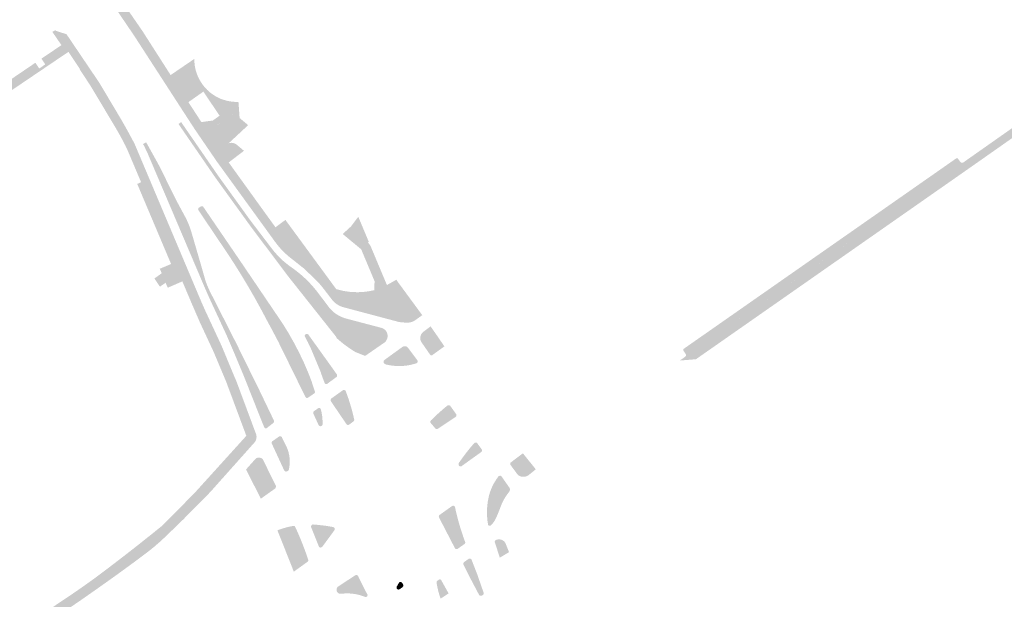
# Model space of a CAD drawing. Header units: inches. Extents: x 83219 to 84793, y 445831 to 447244.
# Tile 11 of 17: x 83912 to 84154, y 446437 to 446579. Entities that reach past the tile are written whole.
import ezdxf

# ---------------------------------------------------------------- set-up
doc = ezdxf.new("R2010")
doc.units = ezdxf.units.IN
doc.header["$MEASUREMENT"] = 0

msp = doc.modelspace()

# ---------------------------------------------------------------- hatches: boundary and pattern name
for points in [[(83955.92, 446565.28), (83956.27, 446564.55), (83956.68, 446563.85), (83957.14, 446563.18), (83957.65, 446562.55), (83958.2, 446561.96), (83958.79, 446561.41), (83959.43, 446560.92), (83960.11, 446560.47), (83960.82, 446560.07), (83959.19, 446558.68), (83957.29, 446561.5), (83953.6, 446558.91), (83955.69, 446555.71), (83953.9, 446554.19), (83940.28, 446575.22), (83935.55, 446582.19), (83935.83, 446584.53), (83935.73, 446584.66), (83935.93, 446584.79), (83936.25, 446585.01), (83938.32, 446582.17), (83942.32, 446576.37), (83949.22, 446565.59), (83950.11, 446566.18), (83955.07, 446569.56), (83955.06, 446569.44), (83955.07, 446569.32), (83955.07, 446569.2), (83955.11, 446568.39), (83955.22, 446567.59), (83955.39, 446566.8), (83955.63, 446566.03), (83955.92, 446565.28)], [(83938.99, 446551.2), (83939.46, 446550.33), (83939.93, 446549.46), (83940.38, 446548.59), (83940.78, 446547.65), (83938.85, 446546.56), (83938.49, 446547.41), (83938.1, 446548.2), (83937.7, 446548.97), (83937.29, 446549.75), (83936.77, 446550.72), (83936.22, 446551.69), (83935.66, 446552.65), (83929.53, 446562.91), (83926.91, 446566.89), (83926.85, 446567.14), (83924.08, 446571.29), (83922.35, 446572.94), (83920.28, 446575.97), (83920.11, 446576.21), (83920.59, 446576.46), (83920.83, 446576.62), (83920.95, 446576.47), (83923.6, 446575.63), (83931.21, 446564.37), (83931.76, 446563.54), (83937.01, 446554.73), (83937.52, 446553.84), (83938.02, 446552.96), (83938.52, 446552.06), (83938.99, 446551.2)], [(83885.15, 446547.72), (83894.23, 446553.87), (83895.19, 446552.46), (83897.42, 446553.98), (83896.47, 446555.38), (83905.04, 446561.19), (83905.65, 446561.57), (83906.61, 446560.17), (83908.58, 446561.53), (83907.62, 446562.93), (83909.22, 446564.04), (83915.93, 446568.6), (83916.88, 446567.19), (83918.37, 446568.2), (83917.42, 446569.61), (83922.35, 446572.94), (83924.08, 446571.29), (83905.18, 446558.51), (83903.32, 446557.35), (83886.22, 446545.66), (83885.11, 446547.26), (83885.15, 446547.72)], [(84161.53, 446553.7), (84147.18, 446543.62), (84147.04, 446543.83), (84144.29, 446544.04), (84159.04, 446554.41), (84170.25, 446562.57), (84173.31, 446564.79), (84174.35, 446563.35), (84161.39, 446553.91), (84161.53, 446553.7)], [(83966.07, 446556.96), (83958.47, 446551.84), (83955.16, 446552.25), (83953.9, 446554.19), (83955.69, 446555.71), (83956.79, 446554), (83959.61, 446554.39), (83961.29, 446555.58), (83961.17, 446555.75), (83959.19, 446558.68), (83960.82, 446560.07), (83961.57, 446559.73), (83962.3, 446559.48), (83963.04, 446559.27), (83963.8, 446559.11), (83964.5, 446559.02), (83965.21, 446558.97), (83965.92, 446558.96), (83966.07, 446556.96)], [(83966.21, 446555), (83968.31, 446553.26), (83965.73, 446550.85), (83960.56, 446553.24), (83966.07, 446556.96), (83966.21, 446555)], [(83951.82, 446553.99), (83960.97, 446540.74), (83960.27, 446540.3), (83951.16, 446553.54), (83951.82, 446553.99), (83951.82, 446553.99)], [(83965.73, 446550.85), (83963.52, 446548.8), (83963.34, 446548.73), (83963.17, 446548.64), (83961.49, 446547.47), (83960.63, 446544.26), (83955.16, 446552.25), (83958.47, 446551.84), (83960.55, 446553.25), (83965.73, 446550.85)], [(83943.2, 446549.03), (83943.8, 446547.97), (83946.22, 446543.61), (83947.79, 446540.48), (83950.41, 446535.15), (83952.31, 446531.61), (83952.97, 446530.39), (83953.27, 446529.76), (83953.55, 446529.13), (83953.81, 446528.49), (83953.95, 446528.11), (83954.08, 446527.74), (83954.21, 446527.36), (83954.6, 446526.04), (83956.69, 446518.88), (83957.79, 446515.04), (83957.95, 446514.57), (83958.13, 446514.09), (83958.32, 446513.62), (83958.51, 446513.17), (83958.71, 446512.73), (83958.92, 446512.29), (83965.45, 446499.43), (83971.19, 446487.77), (83973.67, 446482.6), (83971.44, 446480.92), (83967.24, 446491.52), (83964.54, 446497.98), (83962.96, 446501.64), (83958.74, 446510.74), (83957.53, 446513.49), (83943.43, 446546.63), (83943.19, 446547.12), (83942.95, 446547.61), (83942.71, 446548.1), (83942.5, 446548.5), (83942.45, 446548.6), (83943.2, 446549.03)], [(83940.78, 446547.65), (83950.63, 446524.34), (83956.97, 446509.34), (83957.79, 446507.51), (83961.76, 446498.97), (83962.13, 446498.08), (83964.95, 446491.29), (83965.36, 446490.37), (83970.23, 446477.29), (83970.3, 446477.09), (83967.86, 446476.79), (83962.91, 446490.08), (83959.81, 446497.46), (83956.42, 446504.74), (83954.45, 446509.29), (83952.11, 446514.8), (83950.64, 446514.16), (83948.55, 446513.25), (83947.97, 446514.45), (83946.6, 446513.5), (83945.23, 446515.51), (83947.05, 446516.81), (83946.56, 446517.9), (83949.34, 446519.08), (83941.01, 446538.78), (83941.95, 446539.22), (83938.85, 446546.56), (83940.78, 446547.65)], [(84004.95, 446514.94), (84011.16, 446506.49), (84009.89, 446505.57), (84009.38, 446505.2), (84009.09, 446505.04), (84008.79, 446504.9), (84008.48, 446504.79), (84008.13, 446504.7), (84007.77, 446504.65), (84007.41, 446504.63), (84007.05, 446504.64), (84006.95, 446504.65), (84005.93, 446504.75), (84005.7, 446504.77), (84005.65, 446504.78), (84005.6, 446504.79), (84005.55, 446504.79), (84005.43, 446504.82), (84005.31, 446504.84), (84005.19, 446504.87), (83991.64, 446508.47), (83991.15, 446508.64), (83990.68, 446508.86), (83990.23, 446509.12), (83989.81, 446509.43), (83989.41, 446509.78), (83989.05, 446510.17), (83986.59, 446513.36), (83985.95, 446514.12), (83985.27, 446514.84), (83982.19, 446517.85), (83979.05, 446520.34), (83978.45, 446520.81), (83977.88, 446521.3), (83977.33, 446521.8), (83976.79, 446522.33), (83976.12, 446523.05), (83975.49, 446523.81), (83974.89, 446524.59), (83974.86, 446524.64), (83960.63, 446544.26), (83961.49, 446547.47), (83963.17, 446548.64), (83963.34, 446548.73), (83963.52, 446548.8), (83963.71, 446548.85), (83963.9, 446548.88), (83964.1, 446548.9), (83964.27, 446548.9), (83964.44, 446548.88), (83964.62, 446548.86), (83964.78, 446548.81), (83964.95, 446548.76), (83965.11, 446548.69), (83965.26, 446548.6), (83965.41, 446548.51), (83967.28, 446546.94), (83963.52, 446544.07), (83972.55, 446531.54), (83975.04, 446528.11), (83977.48, 446529.93), (83989.99, 446512.89), (83991.69, 446512.46), (83993.43, 446512.21), (83995.18, 446512.13), (83996.59, 446512.19), (83997.99, 446512.36), (83999.37, 446512.64), (84002.47, 446513.9), (84004.27, 446514.92), (84004.79, 446515.22), (84004.95, 446514.94), (84004.95, 446514.94)], [(84144.29, 446544.04), (84075.86, 446496.23), (84075.9, 446496.26), (84075.93, 446496.29), (84075.96, 446496.32), (84075.99, 446496.36), (84076.01, 446496.4), (84076.03, 446496.44), (84076.05, 446496.48), (84076.06, 446496.52), (84076.07, 446496.56), (84076.07, 446496.61), (84076.07, 446496.65), (84076.07, 446496.69), (84076.07, 446496.74), (84076.06, 446496.78), (84076.04, 446496.82), (84076.03, 446496.86), (84076.01, 446496.9), (84075.44, 446497.75), (84075.43, 446497.77), (84075.41, 446497.8), (84075.4, 446497.84), (84075.4, 446497.87), (84075.39, 446497.9), (84075.39, 446497.93), (84075.39, 446497.96), (84075.4, 446498), (84075.4, 446498.03), (84075.41, 446498.06), (84075.43, 446498.09), (84075.44, 446498.12), (84075.46, 446498.14), (84075.48, 446498.17), (84075.5, 446498.19), (84142.58, 446545.06), (84142.61, 446545.08), (84142.64, 446545.09), (84142.66, 446545.1), (84142.69, 446545.11), (84142.72, 446545.12), (84142.75, 446545.12), (84142.79, 446545.12), (84142.82, 446545.12), (84142.84, 446545.11), (84142.87, 446545.11), (84142.9, 446545.1), (84142.93, 446545.09), (84142.95, 446545.07), (84142.98, 446545.05), (84143, 446545.04), (84143.02, 446545.02), (84143.04, 446544.99), (84143.61, 446544.18), (84143.64, 446544.15), (84143.67, 446544.12), (84143.7, 446544.09), (84143.74, 446544.06), (84143.78, 446544.04), (84143.82, 446544.02), (84143.86, 446544), (84143.91, 446543.99), (84143.96, 446543.98), (84144, 446543.98), (84144.05, 446543.98), (84144.1, 446543.98), (84144.15, 446543.99), (84144.2, 446544), (84144.24, 446544.02), (84144.29, 446544.04), (84144.29, 446544.04)], [(84147.04, 446543.83), (84114.13, 446520.81), (84113.12, 446522.26), (84144.27, 446544.03), (84144.3, 446544.04), (84147.04, 446543.83)], [(84147.18, 446543.62), (84114.26, 446520.61), (84114.13, 446520.81), (84147.04, 446543.83), (84147.18, 446543.62)], [(83960.97, 446540.74), (83968.84, 446529.82), (83973.68, 446523.47), (83974.53, 446522.36), (83975.09, 446521.71), (83975.67, 446521.07), (83976.28, 446520.46), (83977.01, 446519.78), (83977.78, 446519.14), (83978.57, 446518.53), (83979.93, 446517.57), (83981.23, 446516.52), (83982.47, 446515.41), (83983.42, 446514.45), (83984.33, 446513.45), (83985.2, 446512.41), (83988.21, 446508.4), (83988.64, 446507.91), (83989.1, 446507.45), (83989.61, 446507.03), (83990.15, 446506.66), (83990.81, 446506.27), (83991.51, 446505.95), (83992.24, 446505.7), (83992.62, 446505.6), (84001.19, 446503.34), (84001.31, 446503.3), (84001.44, 446503.24), (84001.55, 446503.18), (84001.69, 446503.1), (84001.82, 446503.01), (84001.94, 446502.91), (83994.36, 446497.63), (83993.56, 446498.14), (83992.78, 446498.68), (83992.01, 446499.24), (83991.36, 446499.76), (83990.71, 446500.29), (83990.09, 446500.85), (83989.99, 446501.13), (83989.57, 446505.35), (83982.09, 446514.95), (83977.98, 446516.27), (83968.81, 446528.49), (83960.27, 446540.3), (83960.97, 446540.74), (83960.97, 446540.74)], [(83981.47, 446488.26), (83975.69, 446500.03), (83975.24, 446500.89), (83974.79, 446501.74), (83974.34, 446502.6), (83973.88, 446503.45), (83973.42, 446504.3), (83972.96, 446505.15), (83971.4, 446508.09), (83969.79, 446511), (83968.12, 446513.88), (83966.58, 446516.44), (83964.99, 446518.98), (83963.36, 446521.49), (83956.08, 446532.3), (83956.06, 446532.33), (83956.04, 446532.37), (83956.03, 446532.41), (83956.02, 446532.44), (83956.01, 446532.48), (83956, 446532.52), (83956, 446532.56), (83956, 446532.61), (83956.01, 446532.65), (83956.02, 446532.68), (83956.03, 446532.72), (83956.05, 446532.76), (83956.07, 446532.8), (83956.09, 446532.83), (83956.11, 446532.86), (83956.14, 446532.89), (83956.17, 446532.92), (83956.2, 446532.94), (83956.23, 446532.96), (83956.62, 446533.22), (83956.66, 446533.24), (83956.69, 446533.26), (83956.73, 446533.27), (83956.77, 446533.29), (83956.82, 446533.3), (83956.86, 446533.3), (83956.9, 446533.3), (83956.94, 446533.3), (83956.99, 446533.3), (83957.03, 446533.29), (83957.07, 446533.28), (83957.11, 446533.26), (83957.14, 446533.24), (83957.18, 446533.22), (83957.21, 446533.19), (83957.24, 446533.16), (83957.27, 446533.13), (83957.29, 446533.1), (83957.3, 446533.09), (83966.39, 446519.78), (83976.76, 446504.48), (83978.16, 446502.22), (83979.48, 446499.9), (83980.72, 446497.54), (83981.91, 446495.08), (83983, 446492.56), (83984, 446490.02), (83981.47, 446488.26), (83981.47, 446488.26)], [(83995.42, 446530.7), (83998, 446524.55), (83997.81, 446524.42), (83993.65, 446528.35), (83995.42, 446530.7)], [(83998.44, 446523.5), (84001.72, 446515.67), (83999.42, 446514.86), (83996.14, 446522.68), (83991.63, 446526.43), (83991.75, 446526.61), (83993.65, 446528.35), (83997.81, 446524.42), (83998.44, 446523.5)], [(84114.13, 446520.81), (84078.41, 446495.83), (84078.53, 446495.64), (84074.55, 446495.32), (84075.86, 446496.23), (84113.12, 446522.26), (84114.13, 446520.81)], [(84114.26, 446520.61), (84078.53, 446495.64), (84078.41, 446495.83), (84114.13, 446520.81), (84114.26, 446520.61)], [(83977.98, 446516.27), (83982.09, 446514.95), (83989.57, 446505.35), (83989.99, 446501.13), (83977.98, 446516.27), (83977.98, 446516.27)], [(84001.72, 446515.67), (84002.47, 446513.9), (83999.37, 446512.64), (83999.42, 446514.86), (84001.72, 446515.67)], [(84015.03, 446501.12), (84016.61, 446498.8), (84013.65, 446496.67), (84013.62, 446496.65), (84013.59, 446496.63), (84013.56, 446496.62), (84013.52, 446496.61), (84013.48, 446496.6), (84013.45, 446496.59), (84013.41, 446496.59), (84013.37, 446496.59), (84013.34, 446496.6), (84013.31, 446496.61), (84013.28, 446496.62), (84013.25, 446496.63), (84013.22, 446496.64), (84013.19, 446496.66), (84013.16, 446496.68), (84013.14, 446496.7), (84013.11, 446496.73), (84013.09, 446496.75), (84013.07, 446496.78), (84013.06, 446496.81), (84011.02, 446499.75), (84010.93, 446499.89), (84010.86, 446500.04), (84010.79, 446500.2), (84010.74, 446500.36), (84010.71, 446500.53), (84010.69, 446500.69), (84010.68, 446500.86), (84010.69, 446501.03), (84010.71, 446501.2), (84010.75, 446501.37), (84010.8, 446501.53), (84010.87, 446501.69), (84010.95, 446501.84), (84011.05, 446501.99), (84011.15, 446502.12), (84011.27, 446502.25), (84011.4, 446502.36), (84013.22, 446503.72), (84015.03, 446501.12), (84015.03, 446501.12)], [(83986.38, 446491.82), (83986.15, 446492.53), (83983.85, 446498.05), (83982.99, 446499.86), (83982.28, 446501.19), (83982.27, 446501.23), (83982.26, 446501.27), (83982.25, 446501.31), (83982.24, 446501.36), (83982.24, 446501.4), (83982.25, 446501.44), (83982.26, 446501.48), (83982.27, 446501.53), (83982.28, 446501.57), (83982.3, 446501.6), (83982.32, 446501.63), (83982.34, 446501.67), (83982.37, 446501.7), (83982.4, 446501.72), (83982.43, 446501.75), (83982.46, 446501.77), (83982.49, 446501.79), (83982.53, 446501.81), (83982.57, 446501.83), (83982.61, 446501.84), (83982.65, 446501.85), (83982.7, 446501.86), (83982.74, 446501.86), (83982.78, 446501.86), (83982.82, 446501.86), (83982.87, 446501.85), (83982.91, 446501.84), (83982.95, 446501.82), (83982.99, 446501.8), (83983.02, 446501.78), (83983.06, 446501.76), (83983.09, 446501.73), (83983.12, 446501.7), (83983.15, 446501.67), (83983.17, 446501.64), (83988.88, 446493.69), (83986.38, 446491.82), (83986.38, 446491.82)], [(84001.82, 446499.72), (83997.3, 446496.59), (83997.25, 446496.57), (83997.2, 446496.56), (83997.15, 446496.54), (83997.1, 446496.53), (83997.05, 446496.53), (83996.99, 446496.53), (83996.94, 446496.53), (83996.89, 446496.54), (83996.84, 446496.56), (83994.98, 446497.31), (83994.74, 446497.41), (83994.72, 446497.42), (83994.71, 446497.42), (83994.69, 446497.43), (83994.58, 446497.49), (83994.47, 446497.56), (83994.36, 446497.63), (84001.94, 446502.91), (84002.08, 446502.78), (84002.2, 446502.64), (84002.31, 446502.48), (84002.4, 446502.32), (84002.48, 446502.15), (84002.54, 446501.98), (84002.59, 446501.8), (84002.62, 446501.61), (84002.64, 446501.42), (84002.63, 446501.24), (84002.62, 446501.06), (84002.58, 446500.89), (84002.53, 446500.71), (84002.47, 446500.55), (84002.39, 446500.39), (84002.3, 446500.23), (84002.2, 446500.09), (84002.08, 446499.95), (84001.96, 446499.83), (84001.82, 446499.72), (84001.82, 446499.72)], [(84007.67, 446498.45), (84009.94, 446495.41), (84009.96, 446495.37), (84009.98, 446495.33), (84010, 446495.28), (84010.01, 446495.24), (84010.02, 446495.19), (84010.03, 446495.14), (84010.03, 446495.09), (84010.02, 446495.04), (84010.02, 446495), (84010, 446494.95), (84009.99, 446494.91), (84009.97, 446494.86), (84009.94, 446494.82), (84009.91, 446494.78), (84009.88, 446494.75), (84009.85, 446494.72), (84009.81, 446494.69), (84009.77, 446494.66), (84009.72, 446494.64), (84009.68, 446494.62), (84008.43, 446494.28), (84007.14, 446494.05), (84005.85, 446493.95), (84004.64, 446493.98), (84003.45, 446494.11), (84002.26, 446494.34), (84002.21, 446494.36), (84002.15, 446494.39), (84002.1, 446494.41), (84002.04, 446494.44), (84001.99, 446494.47), (84001.94, 446494.51), (84001.9, 446494.54), (84001.86, 446494.57), (84001.82, 446494.6), (84001.79, 446494.64), (84001.75, 446494.67), (84001.72, 446494.71), (84001.69, 446494.75), (84001.67, 446494.8), (84001.66, 446494.84), (84001.64, 446494.89), (84001.63, 446494.93), (84001.63, 446494.98), (84001.63, 446495.03), (84001.63, 446495.08), (84001.64, 446495.13), (84001.65, 446495.18), (84001.67, 446495.22), (84001.69, 446495.27), (84001.71, 446495.31), (84001.74, 446495.36), (84001.77, 446495.39), (84001.81, 446495.43), (84006.29, 446498.67), (84006.36, 446498.71), (84006.44, 446498.75), (84006.52, 446498.79), (84006.61, 446498.81), (84006.7, 446498.83), (84006.79, 446498.84), (84006.87, 446498.84), (84006.96, 446498.84), (84007.05, 446498.83), (84007.14, 446498.81), (84007.23, 446498.78), (84007.32, 446498.74), (84007.4, 446498.69), (84007.47, 446498.64), (84007.54, 446498.58), (84007.61, 446498.52), (84007.67, 446498.45), (84007.67, 446498.45)], [(83990.02, 446491.26), (83987.84, 446489.63), (83987.8, 446489.6), (83987.76, 446489.58), (83987.72, 446489.56), (83987.68, 446489.55), (83987.64, 446489.54), (83987.59, 446489.54), (83987.55, 446489.53), (83987.51, 446489.54), (83987.46, 446489.54), (83987.42, 446489.55), (83987.38, 446489.56), (83987.34, 446489.58), (83987.31, 446489.6), (83987.27, 446489.62), (83987.24, 446489.65), (83987.21, 446489.67), (83987.18, 446489.7), (83987.15, 446489.73), (83986.38, 446491.82), (83988.88, 446493.69), (83990.12, 446491.93), (83990.14, 446491.9), (83990.16, 446491.86), (83990.18, 446491.83), (83990.19, 446491.78), (83990.21, 446491.74), (83990.21, 446491.7), (83990.22, 446491.66), (83990.21, 446491.61), (83990.21, 446491.57), (83990.2, 446491.52), (83990.19, 446491.48), (83990.17, 446491.44), (83990.15, 446491.4), (83990.12, 446491.36), (83990.09, 446491.32), (83990.06, 446491.29), (83990.02, 446491.26), (83990.02, 446491.26)], [(83984, 446490.02), (83984.07, 446489.71), (83984.7, 446487.81), (83984.75, 446487.65), (83984.75, 446487.62), (83984.75, 446487.58), (83984.75, 446487.54), (83984.75, 446487.51), (83984.74, 446487.46), (83984.72, 446487.42), (83984.71, 446487.38), (83984.69, 446487.34), (83984.66, 446487.31), (83984.63, 446487.28), (83984.6, 446487.24), (83984.57, 446487.22), (83983.01, 446486.16), (83982.97, 446486.14), (83982.93, 446486.13), (83982.89, 446486.12), (83982.84, 446486.12), (83982.8, 446486.12), (83982.76, 446486.12), (83982.71, 446486.13), (83982.67, 446486.14), (83982.63, 446486.15), (83982.59, 446486.17), (83982.56, 446486.19), (83982.52, 446486.22), (83982.49, 446486.24), (83982.46, 446486.27), (83982.43, 446486.31), (83982.41, 446486.34), (83981.47, 446488.26), (83984, 446490.02), (83984, 446490.02)], [(83992.3, 446487.87), (83992.68, 446486.83), (83993.05, 446485.78), (83993.38, 446484.73), (83993.76, 446483.45), (83994.1, 446482.16), (83994.4, 446480.87), (83994.41, 446480.82), (83994.42, 446480.78), (83994.42, 446480.73), (83994.42, 446480.68), (83994.41, 446480.64), (83994.4, 446480.59), (83994.38, 446480.55), (83994.37, 446480.51), (83994.35, 446480.47), (83994.32, 446480.44), (83994.3, 446480.4), (83994.27, 446480.37), (83994.24, 446480.34), (83994.17, 446480.29), (83993.12, 446479.52), (83993.08, 446479.5), (83993.04, 446479.49), (83993, 446479.48), (83992.95, 446479.48), (83992.91, 446479.48), (83992.86, 446479.48), (83992.82, 446479.48), (83992.77, 446479.49), (83992.73, 446479.51), (83992.69, 446479.52), (83992.65, 446479.54), (83992.61, 446479.57), (83992.57, 446479.6), (83992.54, 446479.63), (83992.5, 446479.66), (83992.48, 446479.7), (83988.7, 446485.27), (83988.67, 446485.31), (83988.65, 446485.36), (83988.63, 446485.4), (83988.62, 446485.45), (83988.61, 446485.49), (83988.6, 446485.54), (83988.6, 446485.59), (83988.61, 446485.64), (83988.62, 446485.69), (83988.63, 446485.74), (83988.65, 446485.79), (83988.67, 446485.83), (83988.69, 446485.88), (83988.72, 446485.92), (83988.76, 446485.96), (83988.8, 446485.99), (83991.57, 446487.97), (83991.61, 446487.99), (83991.65, 446488.01), (83991.69, 446488.03), (83991.74, 446488.05), (83991.78, 446488.06), (83991.83, 446488.06), (83991.87, 446488.07), (83991.92, 446488.07), (83991.97, 446488.06), (83992.02, 446488.05), (83992.06, 446488.04), (83992.11, 446488.02), (83992.15, 446487.99), (83992.19, 446487.97), (83992.23, 446487.94), (83992.27, 446487.9), (83992.3, 446487.87), (83992.3, 446487.87)], [(83985.49, 446483.54), (83985.52, 446483.57), (83985.56, 446483.59), (83985.6, 446483.61), (83985.64, 446483.62), (83985.69, 446483.63), (83985.73, 446483.63), (83985.77, 446483.64), (83985.82, 446483.64), (83985.86, 446483.63), (83985.9, 446483.62), (83985.95, 446483.61), (83985.99, 446483.59), (83986.03, 446483.57), (83986.06, 446483.55), (83986.1, 446483.52), (83986.13, 446483.5), (83986.16, 446483.46), (83986.33, 446482.79), (83986.46, 446482.1), (83986.56, 446481.41), (83986.6, 446480.85), (83986.63, 446480.28), (83986.62, 446479.71), (83986.62, 446479.67), (83986.62, 446479.62), (83986.61, 446479.57), (83986.6, 446479.53), (83986.58, 446479.49), (83986.56, 446479.44), (83986.54, 446479.4), (83986.51, 446479.37), (83986.48, 446479.33), (83986.45, 446479.3), (83986.42, 446479.27), (83986.38, 446479.24), (83986.34, 446479.22), (83986.3, 446479.2), (83986.25, 446479.18), (83986.21, 446479.17), (83986.16, 446479.17), (83986.11, 446479.16), (83986.06, 446479.16), (83986.02, 446479.17), (83985.97, 446479.18), (83985.93, 446479.19), (83985.88, 446479.21), (83985.84, 446479.23), (83985.8, 446479.26), (83985.76, 446479.29), (83985.73, 446479.32), (83985.7, 446479.35), (83985.67, 446479.39), (83985.65, 446479.43), (83984.35, 446482.28), (83984.34, 446482.32), (83984.33, 446482.37), (83984.32, 446482.41), (83984.32, 446482.46), (83984.33, 446482.5), (83984.33, 446482.55), (83984.34, 446482.59), (83984.36, 446482.63), (83984.37, 446482.67), (83984.39, 446482.71), (83984.42, 446482.75), (83984.44, 446482.79), (83984.47, 446482.82), (83984.5, 446482.85), (83984.54, 446482.88), (83985.49, 446483.54), (83985.49, 446483.54)], [(84019.38, 446481.45), (84015.06, 446478.57), (84015.01, 446478.53), (84014.98, 446478.51), (84014.94, 446478.5), (84014.89, 446478.48), (84014.85, 446478.47), (84014.81, 446478.46), (84014.76, 446478.46), (84014.72, 446478.46), (84014.68, 446478.46), (84014.63, 446478.47), (84014.58, 446478.48), (84014.54, 446478.5), (84014.5, 446478.52), (84014.45, 446478.54), (84014.42, 446478.57), (84014.38, 446478.6), (84014.35, 446478.64), (84013.3, 446479.89), (84013.25, 446479.95), (84013.23, 446479.98), (84013.21, 446480.02), (84013.19, 446480.06), (84013.18, 446480.1), (84013.17, 446480.14), (84013.16, 446480.18), (84013.16, 446480.22), (84013.16, 446480.26), (84013.16, 446480.3), (84013.17, 446480.35), (84013.18, 446480.39), (84013.2, 446480.43), (84013.21, 446480.47), (84013.24, 446480.51), (84013.26, 446480.54), (84013.29, 446480.58), (84013.32, 446480.61), (84014.01, 446481.29), (84014.72, 446481.96), (84015.45, 446482.62), (84016.07, 446483.16), (84016.7, 446483.7), (84017.34, 446484.22), (84017.39, 446484.25), (84017.43, 446484.27), (84017.48, 446484.29), (84017.53, 446484.3), (84017.57, 446484.31), (84017.62, 446484.32), (84017.67, 446484.32), (84017.73, 446484.32), (84017.77, 446484.31), (84017.82, 446484.3), (84017.87, 446484.28), (84017.92, 446484.26), (84017.96, 446484.23), (84018, 446484.21), (84018.04, 446484.17), (84018.07, 446484.14), (84019.49, 446482.16), (84019.52, 446482.12), (84019.54, 446482.09), (84019.55, 446482.05), (84019.57, 446482), (84019.58, 446481.96), (84019.58, 446481.92), (84019.59, 446481.87), (84019.58, 446481.83), (84019.58, 446481.79), (84019.57, 446481.74), (84019.56, 446481.7), (84019.54, 446481.66), (84019.52, 446481.62), (84019.5, 446481.58), (84019.48, 446481.55), (84019.45, 446481.51), (84019.42, 446481.48), (84019.38, 446481.45), (84019.38, 446481.45)], [(83974.68, 446480.49), (83974.69, 446480.46), (83974.7, 446480.42), (83974.71, 446480.38), (83974.71, 446480.34), (83974.7, 446480.3), (83974.7, 446480.26), (83974.69, 446480.22), (83974.68, 446480.18), (83974.66, 446480.14), (83974.64, 446480.11), (83974.62, 446480.08), (83974.6, 446480.05), (83974.57, 446480.02), (83974.54, 446479.99), (83974.52, 446479.97), (83972.96, 446478.74), (83972.93, 446478.72), (83972.9, 446478.7), (83972.86, 446478.68), (83972.82, 446478.66), (83972.79, 446478.65), (83972.75, 446478.64), (83972.71, 446478.64), (83972.67, 446478.63), (83972.63, 446478.64), (83972.59, 446478.64), (83972.55, 446478.65), (83972.51, 446478.66), (83972.48, 446478.68), (83972.44, 446478.69), (83972.41, 446478.71), (83972.38, 446478.74), (83972.35, 446478.77), (83972.32, 446478.79), (83972.3, 446478.83), (83972.28, 446478.86), (83971.44, 446480.92), (83973.67, 446482.6), (83974.63, 446480.6), (83974.68, 446480.49), (83974.68, 446480.49)], [(83784.54, 446388.46), (83765.44, 446377.58), (83760.96, 446375.29), (83759.42, 446374.63), (83757.86, 446374.03), (83756.28, 446373.49), (83754.92, 446373.08), (83753.55, 446372.71), (83752.17, 446372.38), (83751.42, 446372.22), (83747.31, 446371.36), (83709.06, 446363.56), (83708.24, 446363.39), (83706.6, 446363.09), (83704.96, 446362.84), (83703.32, 446362.62), (83701.38, 446362.43), (83699.44, 446362.3), (83697.5, 446362.23), (83696.65, 446362.25), (83695.79, 446362.28), (83694.93, 446362.34), (83694.08, 446362.4), (83693.23, 446362.49), (83692.38, 446362.59), (83692.12, 446362.66), (83691.87, 446362.74), (83691.62, 446362.85), (83691.39, 446362.97), (83691.16, 446363.12), (83690.95, 446363.27), (83690.63, 446363.51), (83690.32, 446363.76), (83690.02, 446364.02), (83689.73, 446364.29), (83689.45, 446364.58), (83689.19, 446364.88), (83689.12, 446364.96), (83689.05, 446365.04), (83688.98, 446365.13), (83688.91, 446365.22), (83688.84, 446365.3), (83688.78, 446365.39), (83688.63, 446365.6), (83688.49, 446365.81), (83688.35, 446366.02), (83688.22, 446366.24), (83688.09, 446366.46), (83687.97, 446366.68), (83687.86, 446366.91), (83687.75, 446367.14), (83687.65, 446367.37), (83687.55, 446367.61), (83687.47, 446367.85), (83687.38, 446368.09), (83687.31, 446368.33), (83687.24, 446368.57), (83687.17, 446368.82), (83687.12, 446369.07), (83687.07, 446369.32), (83687.02, 446369.57), (83687.01, 446369.75), (83686.99, 446369.94), (83689.14, 446370.05), (83689.51, 446370.07), (83692.7, 446367.8), (83696.89, 446364.81), (83699.24, 446364.89), (83701.59, 446365.06), (83703.93, 446365.31), (83704.68, 446365.41), (83705.44, 446365.52), (83706.19, 446365.64), (83710.87, 446366.59), (83746.8, 446373.93), (83751.8, 446374.86), (83753.22, 446375.21), (83754.63, 446375.6), (83756.03, 446376.05), (83757.41, 446376.55), (83758.76, 446377.1), (83760.1, 446377.69), (83764.79, 446380.1), (83784.84, 446391.46), (83785.76, 446391.94), (83786.7, 446392.4), (83787.64, 446392.84), (83788.6, 446393.26), (83789.56, 446393.66), (83790.53, 446394.05), (83791.41, 446394.38), (83792.31, 446394.7), (83793.21, 446394.99), (83794.11, 446395.26), (83795.03, 446395.51), (83795.95, 446395.74), (83797.18, 446396.03), (83798.42, 446396.29), (83799.66, 446396.52), (83800.91, 446396.72), (83802.16, 446396.89), (83803.42, 446397.03), (83804.84, 446397.12), (83806.26, 446397.17), (83807.67, 446397.19), (83808.96, 446397.18), (83810.24, 446397.13), (83811.52, 446397.06), (83811.92, 446397.03), (83840.42, 446394.93), (83841.33, 446394.86), (83841.52, 446394.85), (83841.71, 446394.84), (83841.91, 446394.84), (83842.41, 446394.83), (83842.9, 446394.83), (83843.4, 446394.84), (83843.89, 446394.86), (83844.38, 446394.91), (83844.86, 446394.97), (83845.35, 446395.04), (83845.83, 446395.12), (83846.31, 446395.22), (83846.81, 446395.34), (83847.3, 446395.48), (83847.79, 446395.63), (83848.28, 446395.79), (83848.76, 446395.97), (83849.23, 446396.16), (83865.51, 446403.58), (83865.72, 446403.68), (83867.08, 446404.3), (83868.44, 446404.94), (83869.79, 446405.58), (83871.2, 446406.26), (83872.62, 446406.96), (83874.02, 446407.66), (83876.07, 446408.7), (83878.12, 446409.75), (83880.16, 446410.81), (83882.2, 446411.87), (83884.24, 446412.95), (83886.26, 446414.03), (83887.85, 446414.88), (83889.43, 446415.74), (83891.01, 446416.61), (83892.58, 446417.49), (83894.14, 446418.38), (83895.7, 446419.28), (83898.5, 446420.94), (83901.29, 446422.61), (83904.07, 446424.3), (83906.84, 446426), (83909.61, 446427.71), (83912.36, 446429.44), (83913.98, 446430.48), (83915.59, 446431.53), (83917.19, 446432.59), (83918.78, 446433.65), (83920.37, 446434.73), (83921.96, 446435.82), (83923.44, 446436.8), (83924.91, 446437.79), (83926.37, 446438.79), (83927.83, 446439.81), (83929.27, 446440.83), (83930.71, 446441.87), (83933.46, 446443.93), (83936.19, 446446.02), (83938.9, 446448.11), (83941.6, 446450.23), (83944.29, 446452.37), (83946.97, 446454.52), (83950.13, 446457.64), (83955.48, 446463.12), (83967.86, 446476.79), (83970.3, 446477.09), (83970.34, 446476.9), (83970.36, 446476.71), (83970.37, 446476.52), (83970.36, 446476.33), (83970.33, 446476.14), (83970.29, 446475.95), (83970.23, 446475.76), (83970.15, 446475.58), (83970.06, 446475.41), (83969.95, 446475.24), (83969.83, 446475.11), (83958.97, 446462.94), (83952.33, 446456.21), (83948.58, 446452.58), (83947.51, 446451.56), (83947.05, 446451.12), (83946.58, 446450.7), (83946.1, 446450.28), (83945.25, 446449.54), (83944.38, 446448.83), (83943.49, 446448.13), (83941.45, 446446.6), (83939.41, 446445.09), (83937.35, 446443.59), (83935.67, 446442.37), (83933.98, 446441.16), (83932.28, 446439.96), (83931.14, 446439.15), (83927.21, 446436.4), (83923.25, 446433.69), (83921.54, 446432.52), (83920.52, 446431.83), (83919.5, 446431.14), (83918.48, 446430.46), (83916.88, 446429.4), (83915.27, 446428.35), (83913.66, 446427.31), (83910.9, 446425.58), (83908.14, 446423.86), (83905.37, 446422.16), (83902.59, 446420.47), (83899.8, 446418.79), (83897.01, 446417.13), (83895.46, 446416.22), (83893.9, 446415.32), (83892.33, 446414.44), (83890.75, 446413.57), (83889.17, 446412.72), (83887.57, 446411.88), (83884.04, 446410.04), (83880.5, 446408.22), (83876.94, 446406.42), (83873.38, 446404.64), (83869.81, 446402.88), (83866.23, 446401.13), (83863.68, 446399.93), (83861.12, 446398.75), (83858.55, 446397.58), (83855.97, 446396.43), (83853.39, 446395.29), (83850.8, 446394.16), (83850.34, 446393.96), (83849.87, 446393.77), (83849.41, 446393.59), (83848.93, 446393.41), (83848.46, 446393.25), (83847.98, 446393.1), (83847.5, 446392.98), (83847.01, 446392.86), (83846.52, 446392.76), (83846.03, 446392.66), (83845.54, 446392.58), (83845.05, 446392.51), (83844.54, 446392.45), (83844.04, 446392.4), (83843.54, 446392.36), (83843.03, 446392.33), (83842.52, 446392.31), (83842.01, 446392.31), (83841.85, 446392.31), (83841.68, 446392.31), (83838.29, 446392.56), (83811.54, 446394.56), (83810.27, 446394.64), (83808.99, 446394.68), (83807.72, 446394.69), (83806.45, 446394.66), (83805.17, 446394.61), (83803.9, 446394.52), (83802.64, 446394.4), (83801.39, 446394.25), (83800.13, 446394.07), (83798.88, 446393.86), (83797.64, 446393.62), (83796.4, 446393.34), (83795.48, 446393.11), (83794.57, 446392.85), (83793.66, 446392.57), (83792.77, 446392.25), (83791.88, 446391.91), (83791.01, 446391.53), (83784.54, 446388.46), (83784.54, 446388.46)], [(83975.92, 446476.62), (83975.95, 446476.64), (83975.99, 446476.66), (83976.03, 446476.67), (83976.08, 446476.69), (83976.12, 446476.69), (83976.16, 446476.7), (83976.21, 446476.7), (83976.25, 446476.69), (83976.29, 446476.68), (83976.33, 446476.67), (83976.37, 446476.66), (83976.41, 446476.64), (83976.44, 446476.62), (83976.48, 446476.6), (83976.51, 446476.57), (83976.54, 446476.54), (83976.56, 446476.51), (83976.59, 446476.48), (83976.61, 446476.45), (83976.63, 446476.4), (83977.7, 446474.22), (83978.01, 446473.5), (83978.25, 446472.76), (83978.42, 446472), (83978.52, 446471.23), (83978.56, 446470.53), (83978.53, 446469.82), (83978.45, 446469.12), (83978.31, 446468.43), (83978.29, 446468.4), (83978.28, 446468.37), (83978.26, 446468.34), (83978.25, 446468.32), (83978.23, 446468.29), (83978.21, 446468.26), (83978.18, 446468.24), (83978.16, 446468.21), (83978.13, 446468.19), (83978.1, 446468.16), (83978.07, 446468.14), (83978.04, 446468.12), (83977.8, 446468.03), (83977.75, 446468.02), (83977.71, 446468.02), (83977.67, 446468.01), (83977.62, 446468.01), (83977.58, 446468.01), (83977.53, 446468.02), (83977.49, 446468.03), (83977.45, 446468.05), (83977.41, 446468.07), (83977.37, 446468.09), (83977.33, 446468.11), (83977.29, 446468.14), (83977.26, 446468.17), (83977.23, 446468.21), (83977.2, 446468.24), (83977.18, 446468.28), (83974.15, 446474.84), (83974.12, 446474.89), (83974.11, 446474.93), (83974.1, 446474.98), (83974.09, 446475.02), (83974.09, 446475.07), (83974.09, 446475.12), (83974.1, 446475.16), (83974.11, 446475.21), (83974.12, 446475.25), (83974.14, 446475.29), (83974.16, 446475.33), (83974.18, 446475.36), (83974.21, 446475.4), (83974.24, 446475.43), (83974.27, 446475.46), (83974.34, 446475.51), (83975.92, 446476.62), (83975.92, 446476.62)], [(84025.67, 446472.8), (84020.91, 446469.38), (84020.84, 446469.33), (84020.8, 446469.31), (84020.76, 446469.29), (84020.72, 446469.28), (84020.68, 446469.27), (84020.64, 446469.26), (84020.59, 446469.26), (84020.55, 446469.26), (84020.51, 446469.27), (84020.47, 446469.28), (84020.42, 446469.29), (84020.38, 446469.31), (84020.34, 446469.33), (84020.31, 446469.35), (84020.27, 446469.38), (84020.24, 446469.41), (84020.21, 446469.44), (84020.19, 446469.48), (84020.16, 446469.53), (84020.14, 446469.59), (84020.12, 446469.65), (84020.11, 446469.71), (84020.1, 446469.77), (84020.09, 446469.84), (84020.1, 446469.91), (84020.11, 446469.99), (84020.13, 446470.06), (84020.74, 446470.93), (84021.37, 446471.8), (84022.02, 446472.65), (84022.64, 446473.44), (84023.28, 446474.21), (84023.93, 446474.97), (84023.97, 446475), (84024.01, 446475.03), (84024.06, 446475.06), (84024.1, 446475.08), (84024.15, 446475.1), (84024.2, 446475.11), (84024.25, 446475.12), (84024.31, 446475.13), (84024.36, 446475.13), (84024.41, 446475.13), (84024.47, 446475.12), (84024.52, 446475.11), (84024.57, 446475.09), (84024.62, 446475.07), (84025.76, 446473.51), (84025.76, 446473.5), (84025.79, 446473.47), (84025.81, 446473.43), (84025.83, 446473.39), (84025.84, 446473.34), (84025.85, 446473.3), (84025.86, 446473.26), (84025.86, 446473.21), (84025.86, 446473.17), (84025.86, 446473.13), (84025.85, 446473.08), (84025.84, 446473.04), (84025.82, 446473), (84025.81, 446472.96), (84025.78, 446472.93), (84025.76, 446472.89), (84025.73, 446472.86), (84025.7, 446472.83), (84025.67, 446472.8), (84025.67, 446472.8)], [(84035.94, 446472.48), (84039.11, 446468.55), (84037.45, 446467.21), (84037.36, 446467.14), (84037.21, 446467.03), (84037.06, 446466.95), (84036.9, 446466.87), (84036.73, 446466.81), (84036.56, 446466.76), (84036.39, 446466.72), (84036.21, 446466.7), (84036.04, 446466.7), (84035.84, 446466.71), (84035.65, 446466.74), (84035.46, 446466.79), (84035.28, 446466.85), (84035.1, 446466.93), (84034.94, 446467.02), (84034.78, 446467.13), (84034.63, 446467.26), (84032.89, 446469.62), (84032.87, 446469.66), (84032.85, 446469.7), (84032.84, 446469.73), (84032.83, 446469.77), (84032.82, 446469.81), (84032.81, 446469.85), (84032.81, 446469.9), (84032.81, 446469.94), (84032.82, 446469.98), (84032.83, 446470.02), (84032.84, 446470.06), (84032.86, 446470.1), (84032.88, 446470.15), (84032.91, 446470.18), (84032.94, 446470.22), (84032.97, 446470.25), (84033.01, 446470.28), (84033.05, 446470.31), (84035.94, 446472.48), (84035.94, 446472.48)], [(83967.79, 446468.52), (83970.1, 446471.1), (83970.16, 446471.16), (83970.23, 446471.22), (83970.3, 446471.26), (83970.37, 446471.31), (83970.44, 446471.34), (83970.51, 446471.37), (83970.59, 446471.39), (83970.66, 446471.41), (83970.74, 446471.41), (83970.87, 446471.42), (83971, 446471.42), (83971.13, 446471.41), (83971.24, 446471.39), (83971.35, 446471.36), (83971.46, 446471.33), (83971.54, 446471.3), (83971.61, 446471.26), (83971.67, 446471.22), (83971.74, 446471.18), (83971.79, 446471.12), (83971.85, 446471.07), (83971.9, 446471.01), (83971.94, 446470.95), (83972.02, 446470.78), (83975.13, 446464.53), (83975.14, 446464.44), (83975.14, 446464.36), (83975.14, 446464.28), (83975.13, 446464.2), (83975.11, 446464.12), (83975.08, 446464.05), (83975.05, 446463.98), (83975.02, 446463.91), (83974.98, 446463.84), (83971.43, 446461.32), (83967.79, 446468.52), (83967.79, 446468.52)], [(84032.59, 446463.06), (84032.15, 446462.48), (84031.74, 446461.89), (84031.36, 446461.27), (84031.01, 446460.63), (84030.7, 446459.97), (84030.43, 446459.29), (84030.28, 446458.88), (84030.12, 446458.47), (84029.96, 446458.07), (84029.78, 446457.62), (84029.59, 446457.17), (84029.4, 446456.72), (84029.23, 446456.36), (84029.05, 446456.02), (84028.84, 446455.69), (84028.61, 446455.37), (84028.36, 446455.07), (84028.1, 446454.78), (84028.06, 446454.75), (84028.02, 446454.73), (84027.98, 446454.71), (84027.94, 446454.69), (84027.9, 446454.68), (84027.85, 446454.67), (84027.81, 446454.66), (84027.76, 446454.66), (84027.72, 446454.66), (84027.68, 446454.66), (84027.64, 446454.67), (84027.6, 446454.68), (84027.56, 446454.7), (84027.52, 446454.71), (84027.48, 446454.73), (84027.45, 446454.76), (84027.41, 446454.78), (84027.38, 446454.81), (84027.2, 446456.01), (84027.1, 446457.21), (84027.09, 446458.42), (84027.16, 446459.54), (84027.3, 446460.65), (84027.51, 446461.74), (84027.77, 446462.72), (84028.11, 446463.66), (84028.52, 446464.59), (84028.94, 446465.35), (84029.4, 446466.08), (84029.91, 446466.79), (84029.95, 446466.82), (84029.98, 446466.85), (84030.02, 446466.88), (84030.07, 446466.9), (84030.11, 446466.92), (84030.16, 446466.94), (84030.21, 446466.95), (84030.26, 446466.96), (84030.31, 446466.96), (84030.36, 446466.96), (84030.41, 446466.96), (84030.47, 446466.95), (84030.52, 446466.93), (84030.57, 446466.91), (84030.61, 446466.89), (84032.52, 446464.17), (84032.62, 446464.04), (84032.66, 446463.97), (84032.69, 446463.9), (84032.71, 446463.83), (84032.73, 446463.76), (84032.74, 446463.68), (84032.75, 446463.59), (84032.74, 446463.51), (84032.74, 446463.43), (84032.72, 446463.35), (84032.7, 446463.27), (84032.67, 446463.2), (84032.63, 446463.13), (84032.59, 446463.06), (84032.59, 446463.06)], [(84019.2, 446459.37), (84019.55, 446457.77), (84019.96, 446456.18), (84020.4, 446454.61), (84020.82, 446453.27), (84021.26, 446451.93), (84021.74, 446450.61), (84021.75, 446450.58), (84021.75, 446450.54), (84021.75, 446450.51), (84021.75, 446450.47), (84021.74, 446450.44), (84021.73, 446450.4), (84021.72, 446450.37), (84021.71, 446450.34), (84021.69, 446450.31), (84021.67, 446450.28), (84021.65, 446450.25), (84021.63, 446450.22), (84021.63, 446450.22), (84021.62, 446450.21), (84021.62, 446450.21), (84021.52, 446450.14), (84019.88, 446448.98), (84019.84, 446448.96), (84019.8, 446448.94), (84019.76, 446448.93), (84019.72, 446448.92), (84019.68, 446448.91), (84019.64, 446448.91), (84019.6, 446448.91), (84019.55, 446448.91), (84019.51, 446448.92), (84019.47, 446448.93), (84019.43, 446448.94), (84019.39, 446448.96), (84019.35, 446448.98), (84019.31, 446449.01), (84019.28, 446449.04), (84019.25, 446449.07), (84019.22, 446449.1), (84019.2, 446449.14), (84015.3, 446456.68), (84015.28, 446456.72), (84015.27, 446456.76), (84015.25, 446456.81), (84015.25, 446456.85), (84015.24, 446456.9), (84015.24, 446456.94), (84015.24, 446456.99), (84015.25, 446457.03), (84015.26, 446457.07), (84015.28, 446457.11), (84015.3, 446457.15), (84015.32, 446457.19), (84015.34, 446457.22), (84015.37, 446457.26), (84015.4, 446457.29), (84015.43, 446457.32), (84018.48, 446459.5), (84018.52, 446459.52), (84018.56, 446459.54), (84018.61, 446459.56), (84018.65, 446459.58), (84018.7, 446459.58), (84018.75, 446459.59), (84018.79, 446459.59), (84018.84, 446459.58), (84018.89, 446459.58), (84018.93, 446459.56), (84018.98, 446459.55), (84019.02, 446459.53), (84019.06, 446459.5), (84019.1, 446459.47), (84019.14, 446459.44), (84019.17, 446459.41), (84019.2, 446459.37), (84019.2, 446459.37)], [(83979.92, 446454.32), (83980.48, 446453.07), (83981.03, 446451.82), (83981.55, 446450.55), (83982.09, 446449.14), (83982.61, 446447.72), (83983.09, 446446.28), (83983.1, 446446.24), (83983.1, 446446.2), (83983.1, 446446.15), (83983.1, 446446.11), (83983.1, 446446.07), (83983.09, 446446.02), (83983.07, 446445.98), (83983.06, 446445.94), (83983.03, 446445.91), (83983.01, 446445.87), (83982.99, 446445.84), (83982.96, 446445.82), (83982.94, 446445.8), (83982.88, 446445.76), (83979.55, 446443.36), (83975.51, 446453.55), (83976.07, 446453.75), (83976.63, 446453.93), (83977.21, 446454.11), (83977.92, 446454.3), (83978.64, 446454.47), (83979.37, 446454.62), (83979.41, 446454.63), (83979.45, 446454.63), (83979.48, 446454.63), (83979.52, 446454.63), (83979.56, 446454.62), (83979.6, 446454.61), (83979.63, 446454.6), (83979.67, 446454.58), (83979.7, 446454.57), (83979.74, 446454.55), (83979.77, 446454.52), (83979.81, 446454.48), (83979.84, 446454.45), (83979.87, 446454.41), (83979.9, 446454.36), (83979.92, 446454.32), (83979.92, 446454.32)], [(83989.21, 446454.34), (83989.25, 446454.33), (83989.29, 446454.32), (83989.33, 446454.3), (83989.37, 446454.28), (83989.4, 446454.26), (83989.44, 446454.23), (83989.47, 446454.2), (83989.5, 446454.17), (83989.53, 446454.14), (83989.55, 446454.1), (83989.57, 446454.06), (83989.59, 446454.02), (83989.6, 446453.98), (83989.61, 446453.94), (83989.62, 446453.9), (83989.62, 446453.86), (83989.62, 446453.81), (83989.62, 446453.77), (83989.61, 446453.72), (83989.6, 446453.68), (83989.59, 446453.64), (83989.57, 446453.6), (83989.55, 446453.56), (83989.52, 446453.53), (83989, 446452.81), (83988.48, 446452.1), (83987.96, 446451.39), (83987.5, 446450.77), (83987.05, 446450.15), (83986.59, 446449.54), (83986.57, 446449.51), (83986.54, 446449.48), (83986.52, 446449.45), (83986.49, 446449.42), (83986.46, 446449.4), (83986.43, 446449.38), (83986.39, 446449.36), (83986.35, 446449.34), (83986.31, 446449.32), (83986.27, 446449.31), (83986.23, 446449.3), (83986.18, 446449.3), (83986.14, 446449.3), (83986.1, 446449.3), (83986.05, 446449.31), (83986.01, 446449.32), (83985.97, 446449.33), (83985.93, 446449.35), (83985.89, 446449.37), (83985.85, 446449.4), (83985.82, 446449.42), (83985.79, 446449.45), (83985.76, 446449.49), (83985.73, 446449.52), (83985.71, 446449.56), (83985.69, 446449.6), (83985.67, 446449.64), (83985.38, 446450.38), (83985.09, 446451.12), (83984.79, 446451.85), (83984.47, 446452.66), (83984.15, 446453.46), (83983.82, 446454.27), (83983.81, 446454.31), (83983.8, 446454.35), (83983.79, 446454.39), (83983.79, 446454.43), (83983.79, 446454.48), (83983.79, 446454.52), (83983.8, 446454.56), (83983.81, 446454.6), (83983.82, 446454.64), (83983.84, 446454.68), (83983.86, 446454.72), (83983.88, 446454.76), (83983.91, 446454.79), (83983.94, 446454.82), (83983.97, 446454.85), (83984.01, 446454.88), (83984.04, 446454.9), (83984.08, 446454.92), (83984.12, 446454.94), (83984.17, 446454.96), (83984.19, 446454.96), (83984.22, 446454.97), (83984.25, 446454.97), (83984.28, 446454.97), (83984.31, 446454.97), (83984.34, 446454.97), (83985.11, 446454.91), (83985.88, 446454.83), (83986.66, 446454.74), (83987.51, 446454.63), (83988.36, 446454.49), (83989.21, 446454.34), (83989.21, 446454.34)], [(84031.8, 446450), (84032.52, 446448.16), (84030.26, 446446.81), (84029.05, 446450.5), (84029.02, 446450.58), (84029.02, 446450.6), (84029.01, 446450.62), (84029.01, 446450.64), (84029.01, 446450.69), (84029.01, 446450.73), (84029.01, 446450.78), (84029.02, 446450.82), (84029.04, 446450.87), (84029.06, 446450.91), (84029.08, 446450.95), (84029.1, 446450.98), (84029.13, 446451.02), (84029.16, 446451.05), (84029.19, 446451.08), (84029.23, 446451.11), (84029.27, 446451.13), (84029.31, 446451.15), (84029.35, 446451.16), (84029.49, 446451.22), (84029.64, 446451.26), (84029.79, 446451.29), (84029.94, 446451.31), (84030.09, 446451.31), (84030.24, 446451.3), (84030.39, 446451.28), (84030.54, 446451.25), (84030.68, 446451.2), (84030.82, 446451.15), (84030.95, 446451.08), (84031.08, 446451), (84031.2, 446450.91), (84031.31, 446450.81), (84031.42, 446450.7), (84031.51, 446450.59), (84031.6, 446450.46), (84031.67, 446450.33), (84031.8, 446450), (84031.8, 446450)], [(84023.26, 446446.39), (84024.65, 446442.83), (84023, 446441.73), (84021.3, 446445.09), (84021.29, 446445.14), (84021.27, 446445.19), (84021.27, 446445.25), (84021.27, 446445.3), (84021.27, 446445.36), (84021.28, 446445.41), (84021.3, 446445.47), (84021.32, 446445.52), (84021.34, 446445.56), (84021.36, 446445.6), (84021.39, 446445.64), (84021.42, 446445.68), (84021.45, 446445.71), (84021.49, 446445.74), (84022.55, 446446.49), (84022.6, 446446.52), (84022.64, 446446.54), (84022.67, 446446.56), (84022.71, 446446.57), (84022.76, 446446.58), (84022.8, 446446.59), (84022.85, 446446.59), (84022.89, 446446.59), (84022.94, 446446.59), (84022.98, 446446.58), (84023.02, 446446.57), (84023.06, 446446.55), (84023.1, 446446.53), (84023.13, 446446.51), (84023.17, 446446.49), (84023.2, 446446.46), (84023.23, 446446.43), (84023.26, 446446.39), (84023.26, 446446.39)], [(83994.64, 446442.45), (83994.69, 446442.47), (83994.73, 446442.49), (83994.78, 446442.51), (83994.83, 446442.52), (83994.87, 446442.53), (83994.92, 446442.53), (83994.97, 446442.53), (83995.02, 446442.52), (83995.07, 446442.51), (83995.12, 446442.49), (83995.16, 446442.48), (83995.21, 446442.45), (83995.25, 446442.42), (83995.29, 446442.39), (83995.32, 446442.36), (83995.36, 446442.32), (83995.72, 446441.56), (83996.08, 446440.81), (83996.46, 446440.05), (83996.83, 446439.33), (83997.2, 446438.6), (83997.58, 446437.89), (83997.6, 446437.85), (83997.62, 446437.82), (83997.64, 446437.79), (83997.66, 446437.75), (83997.67, 446437.71), (83997.68, 446437.68), (83997.69, 446437.64), (83997.69, 446437.6), (83997.69, 446437.56), (83997.69, 446437.52), (83997.68, 446437.48), (83997.67, 446437.44), (83997.66, 446437.41), (83997.64, 446437.37), (83997.62, 446437.34), (83997.6, 446437.3), (83997.57, 446437.27), (83997.55, 446437.24), (83997.52, 446437.22), (83997.48, 446437.2), (83997.45, 446437.18), (83997.42, 446437.16), (83997.38, 446437.14), (83997.34, 446437.13), (83997.3, 446437.13), (83997.26, 446437.12), (83997.22, 446437.12), (83997.18, 446437.12), (83997.14, 446437.13), (83997.11, 446437.14), (83997.07, 446437.15), (83997.03, 446437.17), (83996.03, 446437.52), (83995.01, 446437.78), (83993.96, 446437.94), (83993.06, 446438.01), (83992.16, 446438), (83991.27, 446437.93), (83991.18, 446437.92), (83991.1, 446437.91), (83991.01, 446437.91), (83990.93, 446437.92), (83990.84, 446437.94), (83990.76, 446437.96), (83990.68, 446437.99), (83990.6, 446438.02), (83990.53, 446438.07), (83990.46, 446438.12), (83990.39, 446438.17), (83990.33, 446438.23), (83990.28, 446438.3), (83990.23, 446438.37), (83990.18, 446438.44), (83990.15, 446438.52), (83990.12, 446438.61), (83990.09, 446438.69), (83990.08, 446438.78), (83990.07, 446438.87), (83990.07, 446438.95), (83990.08, 446439.04), (83990.09, 446439.13), (83990.12, 446439.21), (83990.15, 446439.3), (83990.18, 446439.38), (83990.23, 446439.45), (83990.28, 446439.53), (83990.34, 446439.59), (83990.4, 446439.65), (83990.47, 446439.71), (83994.64, 446442.45), (83994.64, 446442.45)], [(84024.65, 446442.83), (84026.27, 446438.17), (84026.28, 446438.13), (84026.29, 446438.09), (84026.29, 446438.05), (84026.3, 446438), (84026.29, 446437.96), (84026.29, 446437.92), (84026.28, 446437.88), (84026.26, 446437.84), (84026.25, 446437.8), (84026.23, 446437.76), (84026.21, 446437.72), (84026.18, 446437.69), (84026.15, 446437.66), (84026.12, 446437.63), (84026.09, 446437.6), (84026.06, 446437.58), (84026.02, 446437.56), (84025.79, 446437.46), (84025.75, 446437.44), (84025.71, 446437.43), (84025.66, 446437.42), (84025.61, 446437.42), (84025.57, 446437.42), (84025.52, 446437.42), (84025.48, 446437.43), (84025.43, 446437.44), (84025.39, 446437.46), (84025.34, 446437.48), (84025.3, 446437.5), (84025.26, 446437.53), (84025.22, 446437.56), (84025.19, 446437.6), (84025.16, 446437.64), (84025.13, 446437.68), (84023, 446441.73), (84024.65, 446442.83), (84024.65, 446442.83)], [(84006.54, 446439.85), (84006.34, 446439.57), (84005.58, 446439.02), (84005.54, 446439), (84005.5, 446438.99), (84005.46, 446438.98), (84005.42, 446438.97), (84005.38, 446438.96), (84005.34, 446438.96), (84005.29, 446438.96), (84005.25, 446438.97), (84005.21, 446438.98), (84005.17, 446438.99), (84005.13, 446439.01), (84005.09, 446439.02), (84005.06, 446439.05), (84005.02, 446439.07), (84004.99, 446439.1), (84004.96, 446439.13), (84004.93, 446439.17), (84004.91, 446439.2), (84004.89, 446439.24), (84004.87, 446439.28), (84004.86, 446439.32), (84004.85, 446439.36), (84004.84, 446439.4), (84004.84, 446439.45), (84004.84, 446439.49), (84004.85, 446439.53), (84004.85, 446439.58), (84004.87, 446439.62), (84004.88, 446439.66), (84004.9, 446439.7), (84005.36, 446440.52), (84005.42, 446440.62), (84005.44, 446440.65), (84005.47, 446440.69), (84005.51, 446440.71), (84005.54, 446440.74), (84005.58, 446440.76), (84005.62, 446440.78), (84005.66, 446440.8), (84005.7, 446440.81), (84005.75, 446440.82), (84005.79, 446440.82), (84005.83, 446440.82), (84005.87, 446440.81), (84005.91, 446440.81), (84005.95, 446440.8), (84005.99, 446440.78), (84006.02, 446440.77), (84006.06, 446440.75), (84006.09, 446440.72), (84006.13, 446440.7), (84006.15, 446440.67), (84006.18, 446440.64), (84006.21, 446440.61), (84006.44, 446440.23), (84006.54, 446439.85), (84006.54, 446439.85)], [(84015.86, 446441.21), (84017.65, 446438), (84015.68, 446436.73), (84015.47, 446437.34), (84015.28, 446437.96), (84015.11, 446438.58), (84014.94, 446439.3), (84014.79, 446440.02), (84014.67, 446440.75), (84014.67, 446440.78), (84014.67, 446440.81), (84014.67, 446440.84), (84014.67, 446440.87), (84014.68, 446440.89), (84014.69, 446440.92), (84014.7, 446440.95), (84014.71, 446440.97), (84015.21, 446441.36), (84015.23, 446441.38), (84015.27, 446441.4), (84015.31, 446441.42), (84015.34, 446441.43), (84015.38, 446441.44), (84015.42, 446441.45), (84015.46, 446441.45), (84015.51, 446441.45), (84015.55, 446441.44), (84015.59, 446441.44), (84015.62, 446441.42), (84015.66, 446441.41), (84015.69, 446441.39), (84015.72, 446441.37), (84015.75, 446441.35), (84015.78, 446441.32), (84015.8, 446441.3), (84015.83, 446441.27), (84015.85, 446441.24), (84015.86, 446441.21), (84015.86, 446441.21)]]:
    msp.add_hatch(color=256).paths.add_polyline_path(points, flags=0)

doc.saveas('drawing.dxf')
